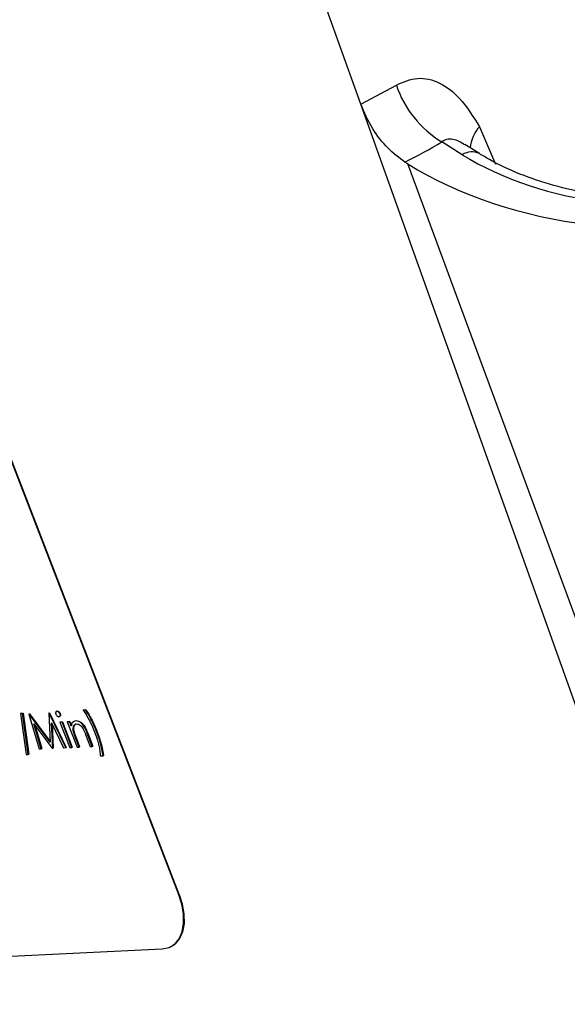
# Model space of a CAD drawing. Header units: inches. Extents: x 0.6 to 33.8, y 0 to 21.7.
# Tile 179 of 204: x 29.91 to 30.142, y 16.31 to 16.727. Entities that reach past the tile are written whole.
import ezdxf

# ---------------------------------------------------------------- set-up
doc = ezdxf.new("R2010")
doc.units = ezdxf.units.IN
doc.header["$MEASUREMENT"] = 0

msp = doc.modelspace()

# ---------------------------------------------------------------- linework, layer by layer
at = {"color": 7, "linetype": 'Continuous'}
for p, q in [((30.05469264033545, 16.69121996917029), (29.91697884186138, 17.07666879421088)), ((30.05469264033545, 16.69121996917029), (30.06979711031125, 16.69927132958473)), ((30.35101826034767, 15.86183058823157), (30.05469264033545, 16.69121996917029)), ((29.97747821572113, 16.35667288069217), (29.8508540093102, 16.68478031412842)), ((29.97765349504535, 16.35677889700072), (29.85102928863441, 16.68488633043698)), ((30.10496644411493, 16.68161621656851), (30.11185318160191, 16.6657744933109)), ((30.09773023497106, 16.66977337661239), (30.08909789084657, 16.67516704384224)), ((30.10497774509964, 16.67022238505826), (30.09881227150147, 16.67407470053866)), ((30.07463997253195, 16.66588329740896), (30.0734202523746, 16.66664540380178)), ((30.36070337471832, 15.89144409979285), (30.07463997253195, 16.66588329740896)), ((29.91055883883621, 16.43297244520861), (29.91073411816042, 16.43307846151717)), ((29.91151394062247, 16.43301903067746), (29.91055883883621, 16.43297244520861)), ((29.91055883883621, 16.43297244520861), (29.91295602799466, 16.41560672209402)), ((29.91073411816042, 16.43307846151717), (29.91168921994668, 16.43312504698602)), ((29.91151394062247, 16.43301903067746), (29.91168921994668, 16.43312504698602)), ((29.91391112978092, 16.41565330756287), (29.91151394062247, 16.43301903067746)), ((29.91168921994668, 16.43312504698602), (29.91408640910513, 16.41575932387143)), ((29.91415853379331, 16.43276378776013), (29.91433381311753, 16.43286980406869)), ((29.91428803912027, 16.43277010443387), (29.91415853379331, 16.43276378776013)), ((29.91415853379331, 16.43276378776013), (29.91850129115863, 16.4179904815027)), ((29.91428803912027, 16.43277010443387), (29.91446331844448, 16.43287612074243)), ((29.92311595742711, 16.42090520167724), (29.91428803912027, 16.43277010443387)), ((29.91433381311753, 16.43286980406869), (29.91446331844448, 16.43287612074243)), ((29.91446331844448, 16.43287612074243), (29.92310132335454, 16.42126646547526)), ((29.92261887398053, 16.43317644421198), (29.92279415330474, 16.43328246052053)), ((29.92275040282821, 16.43318285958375), (29.92261887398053, 16.43317644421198)), ((29.92261887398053, 16.43317644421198), (29.92311595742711, 16.42090520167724)), ((29.92275040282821, 16.43318285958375), (29.92292568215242, 16.43328887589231)), ((29.92976825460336, 16.41854003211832), (29.92275040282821, 16.43318285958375)), ((29.92279415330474, 16.43328246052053), (29.92292568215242, 16.43328887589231)), ((29.92292568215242, 16.43328887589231), (29.92994353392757, 16.41864604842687)), ((29.92596264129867, 16.43397056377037), (29.9257435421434, 16.43383804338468)), ((29.92594235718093, 16.43395400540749), (29.92618174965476, 16.4340240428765)), ((29.92600647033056, 16.43391802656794), (29.92618174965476, 16.4340240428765)), ((29.92729121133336, 16.43282198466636), (29.92746649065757, 16.43292800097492)), ((29.93721272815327, 16.43446461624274), (29.93738800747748, 16.4345706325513)), ((29.93811926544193, 16.43450883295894), (29.93721272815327, 16.43446461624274)), ((29.93738800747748, 16.4345706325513), (29.93829454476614, 16.4346148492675)), ((29.93811926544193, 16.43450883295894), (29.93829454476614, 16.4346148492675)), ((29.91628566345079, 16.4286889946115), (29.92403966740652, 16.41826061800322)), ((29.91941389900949, 16.41803499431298), (29.91628566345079, 16.4286889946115)), ((29.91662677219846, 16.42823023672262), (29.9195891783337, 16.41814101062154)), ((29.92380606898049, 16.42903179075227), (29.92885767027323, 16.41849561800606)), ((29.92424404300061, 16.41827058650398), (29.92380606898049, 16.42903179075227)), ((29.92400232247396, 16.42862246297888), (29.92441932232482, 16.41837660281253)), ((29.92710803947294, 16.43171139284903), (29.92732713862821, 16.43184391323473)), ((29.92730378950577, 16.42937049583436), (29.92747906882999, 16.42947651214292)), ((29.92821032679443, 16.42941471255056), (29.92730378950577, 16.42937049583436)), ((29.92730378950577, 16.42937049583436), (29.93145182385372, 16.41862214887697)), ((29.92747906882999, 16.42947651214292), (29.92838560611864, 16.42952072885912)), ((29.92821032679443, 16.42941471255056), (29.92838560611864, 16.42952072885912)), ((29.93235836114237, 16.41866636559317), (29.92821032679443, 16.42941471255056)), ((29.92838560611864, 16.42952072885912), (29.93253364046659, 16.41877238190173)), ((29.9304119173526, 16.42952209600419), (29.93058719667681, 16.42962811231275)), ((29.93131845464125, 16.42956631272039), (29.9304119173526, 16.42952209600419)), ((29.9304119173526, 16.42952209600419), (29.93455995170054, 16.41877374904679)), ((29.93058719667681, 16.42962811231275), (29.93149373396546, 16.42967232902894)), ((29.93131845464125, 16.42956631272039), (29.93149373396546, 16.42967232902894)), ((29.93206664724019, 16.42762760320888), (29.93131845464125, 16.42956631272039)), ((29.93149373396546, 16.42967232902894), (29.93224192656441, 16.42773361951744)), ((29.93311729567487, 16.429556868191), (29.93422960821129, 16.42999788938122)), ((29.93405432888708, 16.42989187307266), (29.93422960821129, 16.42999788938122)), ((29.93299312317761, 16.42559552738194), (29.93316840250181, 16.4257015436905)), ((29.93817746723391, 16.42410133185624), (29.94012868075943, 16.41904536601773)), ((29.93891685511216, 16.42457866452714), (29.93909213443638, 16.4246846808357)), ((29.94103521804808, 16.41908958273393), (29.93891685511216, 16.42457866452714)), ((29.93909213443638, 16.4246846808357), (29.94121049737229, 16.41919559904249)), ((29.94280745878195, 16.42543783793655), (29.94298273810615, 16.4255438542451)), ((29.93396669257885, 16.42270422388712), (29.93414197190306, 16.42281024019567)), ((29.9354664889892, 16.41881796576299), (29.93396669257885, 16.42270422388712)), ((29.93414197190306, 16.42281024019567), (29.93564176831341, 16.41892398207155)), ((29.91295602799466, 16.41560672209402), (29.91391112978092, 16.41565330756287)), ((29.91391112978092, 16.41565330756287), (29.91408640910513, 16.41575932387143)), ((29.91850129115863, 16.4179904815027), (29.91941389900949, 16.41803499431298)), ((29.91941389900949, 16.41803499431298), (29.9195891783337, 16.41814101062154)), ((29.92403966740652, 16.41826061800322), (29.92424404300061, 16.41827058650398)), ((29.92424404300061, 16.41827058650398), (29.92441932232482, 16.41837660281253)), ((29.92885767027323, 16.41849561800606), (29.92976825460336, 16.41854003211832)), ((29.92976825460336, 16.41854003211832), (29.92994353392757, 16.41864604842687)), ((29.93145182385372, 16.41862214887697), (29.93235836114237, 16.41866636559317)), ((29.93235836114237, 16.41866636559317), (29.93253364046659, 16.41877238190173)), ((29.93455995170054, 16.41877374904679), (29.9354664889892, 16.41881796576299)), ((29.9354664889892, 16.41881796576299), (29.93564176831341, 16.41892398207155)), ((29.94012868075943, 16.41904536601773), (29.94103521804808, 16.41908958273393)), ((29.94103521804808, 16.41908958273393), (29.94121049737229, 16.41919559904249)), ((29.94561483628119, 16.41508638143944), (29.94579011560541, 16.41519239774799)), ((29.94444928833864, 16.41502953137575), (29.94561483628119, 16.41508638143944)), ((29.97747821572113, 16.35667288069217), (29.97765349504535, 16.35677889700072)), ((29.63188434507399, 16.31676236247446), (29.97067028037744, 16.33328678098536)), ((29.97487605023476, 16.33452338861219), (29.97505132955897, 16.33462940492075))]:
    msp.add_line(p, q, dxfattribs=at)
at = {"color": 7, "linetype": 'Continuous', "flags": 128}
for points in [[(29.97067028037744, 16.33328678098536), (29.97353431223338, 16.33386945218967), (29.97595268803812, 16.33529931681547), (29.97783247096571, 16.33752142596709), (29.97910142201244, 16.34045038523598), (29.97971077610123, 16.34397363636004), (29.97963711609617, 16.34795578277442), (29.97888327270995, 16.35224379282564), (29.97747821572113, 16.35667288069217)], [(29.97765349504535, 16.35677889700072), (29.97905855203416, 16.3523498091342), (29.97981239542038, 16.34806179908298), (29.97988605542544, 16.34407965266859), (29.97927670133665, 16.34055640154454), (29.97800775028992, 16.33762744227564), (29.97612796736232, 16.33540533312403), (29.97505132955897, 16.33462940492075)]]:
    msp.add_lwpolyline(points, dxfattribs=at)
at = {"color": 7, "linetype": 'Continuous'}
for centre, radius, start, end in [((30.11219184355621, 16.71343823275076), 0.04469915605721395, 198.4779056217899, 238.8919926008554), ((30.11644759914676, 16.67137141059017), 0.01538742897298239, 138.2569912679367, 175.280087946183), ((30.10175530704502, 16.66355637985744), 0.007406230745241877, 64.35781004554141, 122.9202430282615)]:
    msp.add_arc(centre, radius, start, end, dxfattribs=at)
for centre, major_axis, ratio, start_param, end_param in [((29.82707168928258, 16.8189929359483), (0.325204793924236, -0.06363909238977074), 0.536005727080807, 5.670092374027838, 5.746413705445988), ((30.15457976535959, 16.69731430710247), (0.08533972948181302, -0.01669692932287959), 0.5360207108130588, 4.092699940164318, 5.611136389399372), ((30.14740737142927, 16.70113568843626), (0.1092348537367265, -0.02137206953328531), 0.5360207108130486, 4.092699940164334, 5.61113638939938)]:
    msp.add_ellipse(centre, major_axis=major_axis, ratio=ratio, start_param=start_param, end_param=end_param, dxfattribs=at)
for points, knots in [([(30.06979711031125, 16.69927132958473), (30.07279449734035, 16.7005508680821), (30.07886617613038, 16.70314277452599), (30.08830316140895, 16.70068648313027), (30.09748151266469, 16.69378699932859), (30.10232698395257, 16.68590807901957), (30.10496644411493, 16.68161621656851)], [0, 0, 0, 0, 0.2287925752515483, 0.4634553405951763, 0.707729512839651, 1, 1, 1, 1]), ([(30.0734202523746, 16.66664540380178), (30.07095515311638, 16.66847482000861), (30.06602509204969, 16.67213355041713), (30.05918492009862, 16.68088588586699), (30.05624399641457, 16.6876512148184), (30.05469264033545, 16.69121996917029)], [0, 0, 0, 0, 0.3208920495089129, 0.6417662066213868, 0.9999999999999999, 0.9999999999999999, 0.9999999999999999, 0.9999999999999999]), ([(30.09877427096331, 16.67389016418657), (30.09806848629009, 16.67439366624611), (30.09640555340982, 16.67557999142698), (30.09419086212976, 16.6762153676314), (30.09193550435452, 16.67639640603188), (30.09034253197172, 16.6760429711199), (30.08939397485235, 16.67537541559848), (30.08909789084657, 16.67516704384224)], [0, 0, 0, 0, 0.2088104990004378, 0.4919883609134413, 0.616701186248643, 0.8803565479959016, 1, 1, 1, 1]), ([(30.20867813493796, 16.65736002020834), (30.20710488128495, 16.65674545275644), (30.20246306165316, 16.65493219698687), (30.19301935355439, 16.65269193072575), (30.1802356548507, 16.65131830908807), (30.16608641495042, 16.65144735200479), (30.15117509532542, 16.65318020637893), (30.13615436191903, 16.65653698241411), (30.12181941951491, 16.66141819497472), (30.11155521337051, 16.66625729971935), (30.10637446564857, 16.66938040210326), (30.10497774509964, 16.67022238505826)], [0, 0, 0, 0, 0.05586347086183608, 0.1648228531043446, 0.279229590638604, 0.4007231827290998, 0.5295223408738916, 0.6648574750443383, 0.8050119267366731, 0.9474315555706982, 1, 1, 1, 1]), ([(29.92600647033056, 16.43391802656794), (29.92589461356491, 16.43389341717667), (29.92567083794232, 16.43384418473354), (29.92551103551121, 16.43353426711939), (29.92547943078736, 16.43315037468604), (29.9255649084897, 16.4328766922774), (29.925607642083, 16.43273986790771)], [0, 0, 0, 0, 0.2797680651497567, 0.5596914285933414, 0.7798727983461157, 1, 1, 1, 1]), ([(29.925607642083, 16.43273986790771), (29.9256914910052, 16.43256845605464), (29.92585935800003, 16.43222528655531), (29.92623548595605, 16.43187749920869), (29.92658803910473, 16.43167319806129), (29.92678250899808, 16.43166121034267), (29.9268797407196, 16.43165521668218)], [0, 0, 0, 0, 0.2791545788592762, 0.5588723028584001, 0.7794434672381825, 1, 1, 1, 1]), ([(29.92729121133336, 16.43282198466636), (29.92720718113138, 16.43299594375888), (29.92703903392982, 16.43334404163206), (29.92665772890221, 16.43369522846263), (29.92630111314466, 16.4339017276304), (29.92610470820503, 16.4339125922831), (29.92600647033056, 16.43391802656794)], [0, 0, 0, 0, 0.2792970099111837, 0.558882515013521, 0.7793617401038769, 0.9999999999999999, 0.9999999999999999, 0.9999999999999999, 0.9999999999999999]), ([(29.92618174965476, 16.4340240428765), (29.92630859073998, 16.4340120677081), (29.92656233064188, 16.43398811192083), (29.92695332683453, 16.43370475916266), (29.92727786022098, 16.4333380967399), (29.92740360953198, 16.43306470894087), (29.92746649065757, 16.43292800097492)], [0, 0, 0, 0, 0.2798694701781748, 0.5598663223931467, 0.7799105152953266, 1, 1, 1, 1]), ([(29.9268797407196, 16.43165521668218), (29.92699227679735, 16.43167854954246), (29.92721738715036, 16.43172522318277), (29.92737846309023, 16.43203290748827), (29.92741792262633, 16.43241137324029), (29.92733344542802, 16.4326851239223), (29.92729121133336, 16.43282198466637)], [0, 0, 0, 0, 0.2798863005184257, 0.559867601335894, 0.7799572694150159, 1, 1, 1, 1]), ([(29.92746649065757, 16.43292800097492), (29.92751658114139, 16.43275272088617), (29.92761685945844, 16.43240182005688), (29.92750520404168, 16.4320459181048), (29.92739190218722, 16.43185582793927), (29.92730602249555, 16.43183196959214), (29.92730476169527, 16.43183161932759)], [0, 0, 0, 0, 0.3566896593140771, 0.7140725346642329, 0.9958022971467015, 1, 1, 1, 1]), ([(29.93721272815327, 16.43446461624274), (29.93824862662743, 16.43278849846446), (29.94009978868, 16.42979325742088), (29.94139758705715, 16.42661608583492), (29.94196914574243, 16.42521683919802)], [0, 0, 0, 0, 0.5595936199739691, 1, 1, 1, 1]), ([(29.94280745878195, 16.42543783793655), (29.94237672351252, 16.42649670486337), (29.94166720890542, 16.42824088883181), (29.94046901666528, 16.43062730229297), (29.93937780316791, 16.43262046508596), (29.93853874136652, 16.43387943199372), (29.93811926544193, 16.43450883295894)], [0, 0, 0, 0, 0.3399863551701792, 0.5600314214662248, 0.7800445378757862, 1, 1, 1, 1]), ([(29.93829454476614, 16.4346148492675), (29.93893116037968, 16.43363276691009), (29.93998017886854, 16.43201448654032), (29.94120520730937, 16.42963441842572), (29.94216067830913, 16.42759926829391), (29.94270871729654, 16.42622899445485), (29.94298273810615, 16.4255438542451)], [0, 0, 0, 0, 0.3397323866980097, 0.5598127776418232, 0.7799053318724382, 1, 1, 1, 1]), ([(29.93405432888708, 16.42989187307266), (29.9334771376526, 16.42973491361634), (29.93244341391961, 16.42945380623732), (29.93218206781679, 16.42818705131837), (29.93206664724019, 16.42762760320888)], [0, 0, 0, 0, 0.5583612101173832, 1, 1, 1, 1]), ([(29.93299312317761, 16.42559552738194), (29.93294032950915, 16.42603747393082), (29.9328346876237, 16.4269218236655), (29.93316132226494, 16.42784829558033), (29.93368425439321, 16.42844224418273), (29.93416534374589, 16.42852354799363), (29.9344059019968, 16.42856420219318)], [0, 0, 0, 0, 0.2796721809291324, 0.5596333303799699, 0.7798042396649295, 1, 1, 1, 1]), ([(29.93412744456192, 16.42850601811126), (29.93399345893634, 16.42847077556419), (29.93356597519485, 16.42835833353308), (29.93322353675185, 16.42767638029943), (29.93302055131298, 16.42675343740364), (29.93311912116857, 16.42605215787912), (29.93316840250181, 16.4257015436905)], [0, 0, 0, 0, 0.1506051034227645, 0.480508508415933, 0.74027319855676, 1, 1, 1, 1]), ([(29.93891685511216, 16.42457866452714), (29.93863313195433, 16.42529959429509), (29.93806874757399, 16.4267336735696), (29.93680741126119, 16.42865338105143), (29.93529257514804, 16.4297660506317), (29.93446719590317, 16.42984992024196), (29.93405432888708, 16.42989187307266)], [0, 0, 0, 0, 0.2815744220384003, 0.560110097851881, 0.7799605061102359, 1, 1, 1, 1]), ([(29.93422960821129, 16.42999788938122), (29.93457688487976, 16.42997192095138), (29.93527115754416, 16.42992000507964), (29.93643872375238, 16.42918794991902), (29.9379830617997, 16.42751337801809), (29.93863477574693, 16.42585117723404), (29.93909213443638, 16.4246846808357)], [0, 0, 0, 0, 0.1870208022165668, 0.3738904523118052, 0.5606099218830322, 1, 1, 1, 1]), ([(29.9344059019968, 16.42856420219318), (29.93465987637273, 16.42855447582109), (29.93516676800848, 16.42853506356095), (29.93597700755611, 16.42806966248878), (29.9366524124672, 16.4273432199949), (29.93696834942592, 16.42680894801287), (29.93712645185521, 16.42654158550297)], [0, 0, 0, 0, 0.280299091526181, 0.5594314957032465, 0.7795289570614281, 1, 1, 1, 1]), ([(29.93396669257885, 16.42270422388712), (29.93375642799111, 16.42324590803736), (29.93338113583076, 16.42421273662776), (29.93311163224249, 16.42517318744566), (29.93299312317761, 16.42559552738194)], [0, 0, 0, 0, 0.5602690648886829, 1, 1, 1, 1]), ([(29.93316840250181, 16.4257015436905), (29.93332466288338, 16.42516328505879), (29.93360387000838, 16.42420152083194), (29.93397746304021, 16.42323558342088), (29.93414197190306, 16.42281024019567)], [0, 0, 0, 0, 0.5596575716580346, 1, 1, 1, 1]), ([(29.93712645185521, 16.42654158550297), (29.93734168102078, 16.42608898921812), (29.93772623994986, 16.42528031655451), (29.93803952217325, 16.42446176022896), (29.93817746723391, 16.42410133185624)], [0, 0, 0, 0, 0.5596779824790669, 1, 1, 1, 1]), ([(29.94196914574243, 16.42521683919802), (29.94239714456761, 16.42403509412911), (29.94310216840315, 16.42208845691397), (29.94378634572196, 16.41940914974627), (29.94425516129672, 16.41716677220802), (29.94438458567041, 16.41574187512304), (29.94444928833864, 16.41502953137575)], [0, 0, 0, 0, 0.3399664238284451, 0.5600118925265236, 0.7800383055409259, 1, 1, 1, 1]), ([(29.94561483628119, 16.41508638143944), (29.94526808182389, 16.41698905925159), (29.94464858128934, 16.42038832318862), (29.94337026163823, 16.42389427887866), (29.94280745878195, 16.42543783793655)], [0, 0, 0, 0, 0.5597322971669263, 1, 1, 1, 1]), ([(29.94298273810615, 16.4255438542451), (29.94368768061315, 16.42357756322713), (29.94494653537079, 16.42006624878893), (29.94553234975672, 16.41668166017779), (29.94579011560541, 16.41519239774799)], [0, 0, 0, 0, 0.5599871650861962, 1, 1, 1, 1])]:
    msp.add_open_spline(points, degree=3, knots=knots, dxfattribs=at)

doc.saveas('drawing.dxf')
